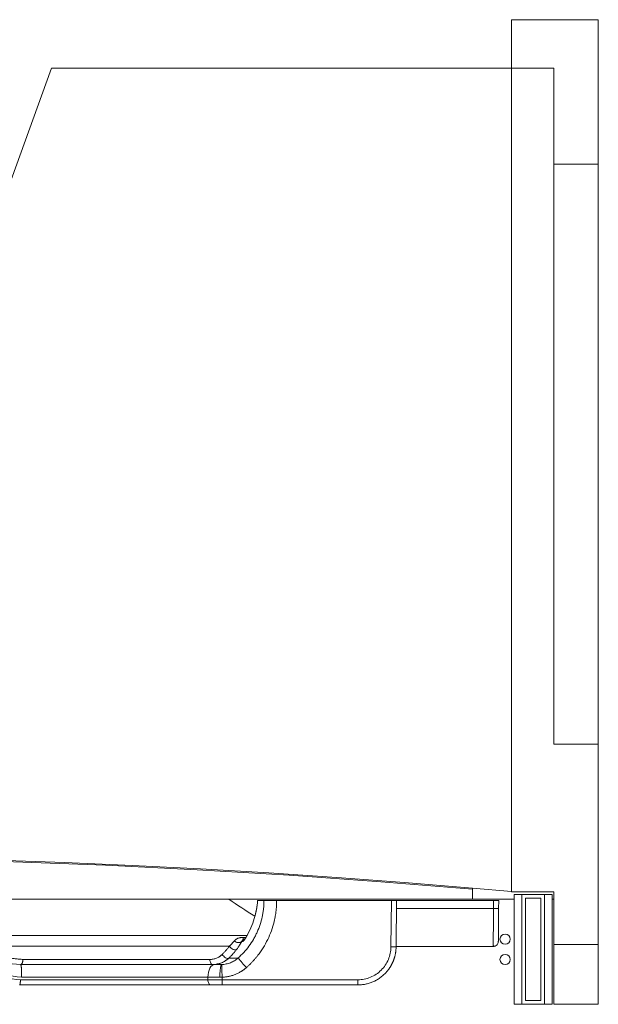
# Model space of a CAD drawing. Header units: inches. Extents: x 21182 to 24011, y 3634 to 5614.
# Tile 4 of 16: x 22330 to 22556, y 3933 to 4318. Entities that reach past the tile are written whole.
import ezdxf

# ---------------------------------------------------------------- set-up
doc = ezdxf.new("R2010")
doc.units = ezdxf.units.IN
doc.header["$MEASUREMENT"] = 0

msp = doc.modelspace()

# ---------------------------------------------------------------- linework, layer by layer
at = {"color": 7, "linetype": 'Continuous', "lineweight": 15}
for p, q in [((22522.37, 4318.21, 165.36), (22522.37, 4299.21, 165.36)), ((22556.37, 4318.21, 165.36), (22522.37, 4318.21, 165.36)), ((22556.37, 4261.76, 165.36), (22556.37, 4318.21, 165.36)), ((22342.37, 4299.21, 165.36), (22320.17, 4238.21, 165.36)), ((22522.37, 4299.21, 165.36), (22342.37, 4299.21, 165.36)), ((22522.37, 3977.24, 165.36), (22522.37, 4299.21, 165.36)), ((22522.37, 3977.14, 165.36), (22522.37, 4299.21, 165.36)), ((22522.37, 4299.21, 165.36), (22539.02, 4299.21, 165.36)), ((22539.02, 4299.21, 165.36), (22539.02, 4034.91, 165.36)), ((22539.02, 4261.76, 165.36), (22556.37, 4261.76, 165.36)), ((22556.37, 4034.91, 165.36), (22556.37, 4261.76, 165.36)), ((22539.02, 4034.91, 165.36), (22556.37, 4034.91, 165.36)), ((22556.37, 3956.52, 165.36), (22556.37, 4034.91, 165.36)), ((22507.17, 3978.51, 165.36), (22507.17, 3978.61, 165.36)), ((22507.17, 3978.61, 165.36), (22522.37, 3977.24, 165.36)), ((22507.17, 3978.12, 165.36), (22507.17, 3978.51, 165.36)), ((22507.17, 3974.21, 165.36), (22507.17, 3978.12, 165.36)), ((21931.58, 3974.21, 165.36), (22507.17, 3974.21, 165.36)), ((22523.37, 3974.21, 165.36), (22507.17, 3974.21, 165.36)), ((22539.02, 3977.14, 165.36), (22522.37, 3977.14, 165.36)), ((22523.37, 3933.14, 165.36), (22523.37, 3976.14, 165.36)), ((22523.37, 3976.14, 165.36), (22526.37, 3976.14, 165.36)), ((22526.37, 3933.14, 165.36), (22526.37, 3976.14, 165.36)), ((22526.37, 3976.14, 165.36), (22535.37, 3976.14, 165.36)), ((22533.87, 3974.64, 165.36), (22527.87, 3974.64, 165.36)), ((22527.87, 3934.64, 165.36), (22527.87, 3974.64, 165.36)), ((22533.87, 3934.64, 165.36), (22533.87, 3974.64, 165.36)), ((22535.37, 3976.14, 165.36), (22535.37, 3933.14, 165.36)), ((22535.37, 3976.14, 165.36), (22538.37, 3976.14, 165.36)), ((22538.37, 3933.14, 165.36), (22538.37, 3976.14, 165.36)), ((22539.02, 3974.21, 165.36), (22538.37, 3974.21, 165.36)), ((22539.02, 3956.52, 165.36), (22539.02, 3977.14, 165.36)), ((22425.47, 3973.71, 165.36), (22423.03, 3973.71, 165.36)), ((22475.37, 3973.71, 165.36), (22430.46, 3973.71, 165.36)), ((22475.22, 3955.61, 165.36), (22475.37, 3973.71, 165.36)), ((22477.37, 3973.71, 165.36), (22475.37, 3973.71, 165.36)), ((22477.22, 3955.58, 165.36), (22477.37, 3973.71, 165.36)), ((22515.35, 3970.58, 165.36), (22477.35, 3970.58, 165.36)), ((22515.37, 3973.71, 165.36), (22477.37, 3973.71, 165.36)), ((22515.37, 3973.71, 165.36), (22515.35, 3970.58, 165.36)), ((22517.37, 3973.71, 165.36), (22515.37, 3973.71, 165.36)), ((22517.35, 3970.58, 165.36), (22517.37, 3973.71, 165.36)), ((22304.63, 3955.85, 165.36), (22411.94, 3955.85, 165.36)), ((22417.27, 3957.77, 165.36), (22416.84, 3957.77, 165.36)), ((22477.22, 3955.71, 165.36), (22515.23, 3955.71, 165.36)), ((22556.37, 3956.52, 165.36), (22539.02, 3956.52, 165.36)), ((22539.02, 3956.52, 165.36), (22539.02, 3933.14, 165.36)), ((22556.37, 3933.14, 165.36), (22556.37, 3956.52, 165.36)), ((22411.73, 3951.21, 165.36), (22415.32, 3951.21, 165.36)), ((22331.16, 3950.67, 165.36), (22404.33, 3950.67, 165.36)), ((22330.57, 3943.75, 165.36), (22403.56, 3943.75, 165.36)), ((22403.56, 3943.75, 165.36), (22403.55, 3942.73, 165.36)), ((22408.29, 3943.75, 165.36), (22403.56, 3943.75, 165.36)), ((22409.1, 3943.76, 165.36), (22409.1, 3942.73, 165.36)), ((22330.19, 3942.73, 165.36), (22330.19, 3942.71, 165.36)), ((22403.55, 3942.73, 165.36), (22330.19, 3942.73, 165.36)), ((22409.1, 3942.73, 165.36), (22403.55, 3942.73, 165.36)), ((22462.22, 3942.73, 165.36), (22409.1, 3942.73, 165.36)), ((22409.1, 3942.73, 165.36), (22409.1, 3940.71, 165.36)), ((22409.1, 3940.71, 165.36), (22462.22, 3940.71, 165.36)), ((22462.22, 3940.71, 165.36), (22462.22, 3942.73, 165.36)), ((22526.37, 3933.14, 165.36), (22523.37, 3933.14, 165.36)), ((22535.37, 3933.14, 165.36), (22526.37, 3933.14, 165.36)), ((22527.87, 3934.64, 165.36), (22533.87, 3934.64, 165.36)), ((22538.37, 3933.14, 165.36), (22535.37, 3933.14, 165.36)), ((22539.02, 3933.14, 165.36), (22556.37, 3933.14, 165.36))]:
    msp.add_line(p, q, dxfattribs=at)
at = {"color": 8, "linetype": 'Continuous', "lineweight": 15}
for p, q in [((22362.77, 3960.11, 165.36), (22291.12, 3960.11, 165.36)), ((22419.04, 3960.11, 165.36), (22362.77, 3960.11, 165.36)), ((22417.06, 3959.3, 165.36), (22418.58, 3959.3, 165.36))]:
    msp.add_line(p, q, dxfattribs=at)
at = {"color": 7, "linetype": 'Continuous', "lineweight": 15, "elevation": 165.36, "flags": 128}
for points in [[(22507.17, 3978.12), (22471.27, 3981.06), (22435.34, 3983.6), (22399.39, 3985.76), (22363.41, 3987.52), (22327.42, 3988.89), (22291.41, 3989.87), (22255.39, 3990.46), (22219.37, 3990.65), (22183.35, 3990.46), (22147.34, 3989.87), (22111.33, 3988.89), (22075.34, 3987.52), (22039.36, 3985.76), (22003.41, 3983.6), (21967.48, 3981.06), (21931.58, 3978.12)], [(22294.03, 3990.19), (22320.71, 3989.48), (22347.38, 3988.56), (22374.04, 3987.42), (22400.7, 3986.07), (22427.34, 3984.5), (22453.96, 3982.72), (22480.57, 3980.72), (22507.17, 3978.51)], [(22411.94, 3955.85), (22412.25, 3955.49), (22412.62, 3955.15), (22413.04, 3954.87), (22413.47, 3954.64), (22413.89, 3954.5), (22414.26, 3954.45), (22414.58, 3954.49), (22414.81, 3954.62)], [(22517.23, 3957.69), (22517.19, 3957.3), (22517.09, 3956.96)], [(22411.73, 3951.21), (22411.49, 3951.11), (22411.19, 3951.1), (22410.84, 3951.18), (22410.47, 3951.36), (22410.09, 3951.61), (22409.74, 3951.93), (22409.42, 3952.29), (22409.16, 3952.67)], [(22406.26, 3948.71), (22405.73, 3948.61), (22405.23, 3948.33), (22404.76, 3947.88), (22404.36, 3947.26), (22404.02, 3946.51), (22403.77, 3945.65), (22403.61, 3944.72), (22403.56, 3943.75)], [(22405.45, 3948.71), (22405.23, 3948.75), (22405.02, 3948.86), (22404.83, 3949.04), (22404.66, 3949.28), (22404.52, 3949.58), (22404.42, 3949.92), (22404.35, 3950.29), (22404.33, 3950.67)], [(22408.96, 3948.71), (22408.97, 3948.62), (22408.98, 3948.33), (22408.99, 3947.88), (22409.01, 3947.26), (22409.03, 3946.51), (22409.05, 3945.66), (22409.08, 3944.73), (22409.1, 3943.76)], [(22403.55, 3942.73), (22403.57, 3942.33), (22403.63, 3941.96), (22403.73, 3941.61), (22403.86, 3941.3), (22404.03, 3941.05), (22404.22, 3940.86), (22404.42, 3940.75), (22404.63, 3940.71)]]:
    msp.add_lwpolyline(points, dxfattribs=at)
at = {"color": 7, "linetype": 'Continuous', "lineweight": 15}
for centre in [(22519.87, 3958.6, 165.36), (22519.87, 3950.67, 165.36)]:
    msp.add_circle(centre, 2, dxfattribs=at)
for centre, radius, start, end in [((22610.34, 4268.45, 165.36), 355, 235.9818, 237.9387), ((22516.35, 4027.65, 165.36), 57.08, 268.9963, 271.0037), ((22418.17, 3960.05, 165.36), 1.34, 214.0957, 267.8094), ((22415.47, 3959.32, 165.36), 2.07, 221.2058, 311.6283), ((22475.22, 3898.13, 165.36), 57.48, 88.006, 89.9998), ((22515.23, 3957.71, 165.36), 2, 270, 318.7471), ((22235.26, 3787.21, 165.36), 243.55, 41.1596, 42.3263), ((22424.21, 3944.98, 165.36), 15.97, 166.4815, 184.3985)]:
    msp.add_arc(centre, radius, start, end, dxfattribs=at)
at = {"color": 8, "linetype": 'Continuous', "lineweight": 15}
for centre, radius, start, end in [((22418.73, 3959.3, 165.36), 0.24, 126.0399, 163.2223), ((22418.97, 3956.72, 165.36), 1.99, 124.7688, 148.1344)]:
    msp.add_arc(centre, radius, start, end, dxfattribs=at)
at = {"color": 7, "linetype": 'Continuous', "lineweight": 15}
for points, knots in [([(22415.32, 3951.21, 165.36), (22416.93, 3952.63, 165.36), (22418.36, 3954.18, 165.36), (22420.24, 3956.73, 165.36), (22420.82, 3957.61, 165.36), (22421.62, 3958.98, 165.36), (22421.88, 3959.45, 165.36), (22422.37, 3960.4, 165.36), (22422.61, 3960.88, 165.36), (22423.7, 3963.3, 165.36), (22424.36, 3965.31, 165.36), (22424.92, 3967.9, 165.36), (22425.01, 3968.42, 165.36), (22425.18, 3969.48, 165.36), (22425.25, 3970.01, 165.36), (22425.42, 3971.6, 165.36), (22425.48, 3972.65, 165.36), (22425.47, 3973.71, 165.36)], [0, 0, 0, 0, 0.25, 0.25, 0.375, 0.375, 0.4375, 0.4375, 0.5, 0.5, 0.75, 0.75, 0.8125, 0.8125, 0.875, 0.875, 1, 1, 1, 1]), ([(22423.03, 3973.71, 165.36), (22422.94, 3972.58, 165.36), (22422.79, 3971.43, 165.36), (22422.46, 3969.68, 165.36), (22422.33, 3969.09, 165.36), (22422.04, 3967.9, 165.36), (22421.88, 3967.3, 165.36), (22421.33, 3965.48, 165.36), (22420.89, 3964.27, 165.36), (22419.83, 3961.83, 165.36), (22419.22, 3960.6, 165.36), (22418.5, 3959.37, 165.36)], [0, 0, 0, 0, 0.25, 0.25, 0.375, 0.375, 0.5, 0.5, 0.75, 0.75, 1, 1, 1, 1]), ([(22430.46, 3973.71, 165.36), (22430.45, 3973.52, 165.36), (22430.45, 3973.13, 165.36), (22430.44, 3972.56, 165.36), (22430.41, 3971.99, 165.36), (22430.38, 3971.42, 165.36), (22430.34, 3970.84, 165.36), (22430.29, 3970.27, 165.36), (22430.23, 3969.71, 165.36), (22430.16, 3969.14, 165.36), (22430.08, 3968.57, 165.36), (22429.99, 3968.01, 165.36), (22429.89, 3967.44, 165.36), (22429.78, 3966.88, 165.36), (22429.45, 3965.3, 165.36), (22428.75, 3962.74, 165.36), (22427.41, 3959.29, 165.36), (22425.71, 3956, 165.36), (22424.15, 3953.64, 165.36), (22422.97, 3952.1, 165.36), (22422.31, 3951.28, 165.36), (22421.62, 3950.48, 165.36), (22420.91, 3949.7, 165.36), (22420.17, 3948.95, 165.36), (22419.41, 3948.22, 165.36), (22418.89, 3947.74, 165.36), (22418.63, 3947.51, 165.36)], [0, 0, 0, 0, 0.019412, 0.038796, 0.058155, 0.077496, 0.096824, 0.116143, 0.135459, 0.154777, 0.174103, 0.193441, 0.212798, 0.232177, 0.251584, 0.3761, 0.50063, 0.625647, 0.750682, 0.786372, 0.821984, 0.857549, 0.893101, 0.928671, 0.964294, 1, 1, 1, 1]), ([(22423.01, 3973.72, 165.36), (22422.9, 3972.53, 165.36), (22422.69, 3970.27, 165.36), (22422.01, 3967.83, 165.36), (22421.68, 3966.66, 165.36)], [0, 0, 0, 0, 0.524671, 1, 1, 1, 1]), ([(22430.46, 3973.71, 165.36), (22429.89, 3973.71, 165.36), (22428.77, 3973.71, 165.36), (22427.27, 3973.71, 165.36), (22426.14, 3973.71, 165.36), (22425.6, 3973.71, 165.36), (22425.5, 3973.71, 165.36), (22425.47, 3973.71, 165.36)], [0, 0, 0, 0, 0.2273167, 0.4546361, 0.6819547, 0.9092807, 1, 1, 1, 1]), ([(22517.35, 3970.58, 165.36), (22517.35, 3970.47, 165.36), (22517.34, 3970.24, 165.36), (22517.34, 3969.9, 165.36), (22517.34, 3969.56, 165.36), (22517.33, 3969.23, 165.36), (22517.33, 3968.89, 165.36), (22517.33, 3968.56, 165.36), (22517.32, 3967.93, 165.36), (22517.32, 3967, 165.36), (22517.3, 3965.8, 165.36), (22517.29, 3964.63, 165.36), (22517.28, 3963.12, 165.36), (22517.27, 3961.39, 165.36), (22517.25, 3960, 165.36), (22517.25, 3959.11, 165.36), (22517.24, 3958.58, 165.36), (22517.24, 3958.17, 165.36), (22517.24, 3957.94, 165.36), (22517.24, 3957.81, 165.36), (22517.23, 3957.74, 165.36), (22517.23, 3957.7, 165.36), (22517.23, 3957.69, 165.36), (22517.23, 3957.69, 165.36)], [0, 0, 0, 0, 0.016698, 0.033366, 0.050016, 0.06666, 0.083308, 0.099972, 0.116663, 0.178424, 0.240211, 0.304515, 0.368845, 0.500009, 0.631172, 0.695475, 0.759804, 0.821563, 0.883348, 0.912527, 0.941655, 0.970792, 1, 1, 1, 1]), ([(22282.11, 3961.73, 165.36), (22285.62, 3960.07, 165.36), (22289.26, 3958.53, 165.36), (22296.8, 3955.72, 165.36), (22300.7, 3954.44, 165.36), (22306.77, 3952.76, 165.36), (22308.83, 3952.24, 165.36), (22311.98, 3951.52, 165.36), (22313.04, 3951.29, 165.36), (22315.16, 3950.85, 165.36), (22316.22, 3950.65, 165.36), (22321.54, 3949.68, 165.36), (22325.86, 3949.09, 165.36), (22330.22, 3948.71, 165.36)], [0, 0, 0, 0, 0.25, 0.25, 0.5, 0.5, 0.625, 0.625, 0.6875, 0.6875, 0.75, 0.75, 1, 1, 1, 1]), ([(22413.91, 3957.95, 165.36), (22413.94, 3957.99, 165.36), (22414, 3958.07, 165.36), (22414.11, 3958.17, 165.36), (22414.22, 3958.27, 165.36), (22414.33, 3958.37, 165.36), (22414.45, 3958.47, 165.36), (22414.65, 3958.61, 165.36), (22414.94, 3958.78, 165.36), (22415.33, 3958.96, 165.36), (22415.73, 3959.11, 165.36), (22416.1, 3959.2, 165.36), (22416.45, 3959.26, 165.36), (22416.75, 3959.29, 165.36), (22416.96, 3959.29, 165.36), (22417.06, 3959.3, 165.36)], [0, 0, 0, 0, 0.038572, 0.078378, 0.11946, 0.161855, 0.205598, 0.250719, 0.373537, 0.500045, 0.626561, 0.750125, 0.837194, 0.920394, 1, 1, 1, 1]), ([(22418.12, 3958.71, 165.36), (22418.09, 3958.71, 165.36), (22418.03, 3958.71, 165.36), (22417.95, 3958.7, 165.36), (22417.86, 3958.69, 165.36), (22417.78, 3958.67, 165.36), (22417.67, 3958.63, 165.36), (22417.53, 3958.57, 165.36), (22417.36, 3958.46, 165.36), (22417.2, 3958.33, 165.36), (22417.08, 3958.19, 165.36), (22416.99, 3958.05, 165.36), (22416.91, 3957.92, 165.36), (22416.86, 3957.82, 165.36), (22416.84, 3957.77, 165.36)], [0, 0, 0, 0, 0.0422202, 0.0883021, 0.1382676, 0.1921334, 0.2499133, 0.3516383, 0.4999578, 0.6454769, 0.7495825, 0.8433065, 0.9267567, 1, 1, 1, 1]), ([(22418.5, 3959.37, 165.36), (22418.47, 3959.32, 165.36), (22418.42, 3959.23, 165.36), (22418.34, 3959.1, 165.36), (22418.26, 3958.98, 165.36), (22418.19, 3958.86, 165.36), (22418.11, 3958.74, 165.36), (22417.99, 3958.56, 165.36), (22417.83, 3958.34, 165.36), (22417.66, 3958.12, 165.36), (22417.52, 3957.95, 165.36), (22417.42, 3957.86, 165.36), (22417.36, 3957.8, 165.36), (22417.31, 3957.77, 165.36), (22417.29, 3957.77, 165.36), (22417.27, 3957.77, 165.36)], [0, 0, 0, 0, 0.041809, 0.083338, 0.124747, 0.166196, 0.207843, 0.249844, 0.372696, 0.499523, 0.621711, 0.749617, 0.830613, 0.913953, 1, 1, 1, 1]), ([(22330.57, 3943.75, 165.36), (22326.22, 3944.15, 165.36), (22321.93, 3944.75, 165.36), (22315.57, 3945.95, 165.36), (22313.46, 3946.4, 165.36), (22309.28, 3947.4, 165.36), (22307.23, 3947.94, 165.36), (22301.18, 3949.68, 165.36), (22297.3, 3951.01, 165.36), (22289.79, 3953.93, 165.36), (22286.18, 3955.53, 165.36), (22282.68, 3957.25, 165.36)], [0, 0, 0, 0, 0.25, 0.25, 0.375, 0.375, 0.5, 0.5, 0.75, 0.75, 1, 1, 1, 1]), ([(22282.69, 3955.37, 165.36), (22286.17, 3953.76, 165.36), (22289.77, 3952.27, 165.36), (22297.22, 3949.54, 165.36), (22301.07, 3948.31, 165.36), (22307.07, 3946.67, 165.36), (22309.1, 3946.17, 165.36), (22312.2, 3945.46, 165.36), (22313.25, 3945.24, 165.36), (22315.34, 3944.82, 165.36), (22316.38, 3944.62, 165.36), (22321.64, 3943.67, 165.36), (22325.89, 3943.1, 165.36), (22330.19, 3942.73, 165.36)], [0, 0, 0, 0, 0.25, 0.25, 0.5, 0.5, 0.625, 0.625, 0.6875, 0.6875, 0.75, 0.75, 1, 1, 1, 1]), ([(22331.16, 3950.67, 165.36), (22330.91, 3950.7, 165.36), (22330.41, 3950.74, 165.36), (22329.66, 3950.82, 165.36), (22328.91, 3950.9, 165.36), (22328.15, 3950.98, 165.36), (22327.4, 3951.07, 165.36), (22326.64, 3951.16, 165.36), (22325.88, 3951.26, 165.36), (22325.13, 3951.36, 165.36), (22324.37, 3951.47, 165.36), (22322.68, 3951.72, 165.36), (22320.04, 3952.15, 165.36), (22316.67, 3952.79, 165.36), (22313.38, 3953.51, 165.36), (22310.84, 3954.12, 165.36), (22308.82, 3954.65, 165.36), (22307.6, 3954.98, 165.36), (22306.55, 3955.28, 165.36), (22305.63, 3955.55, 165.36), (22304.98, 3955.74, 165.36), (22304.63, 3955.85, 165.36)], [0, 0, 0, 0, 0.024059, 0.048318, 0.072779, 0.097442, 0.122306, 0.147373, 0.172643, 0.198117, 0.223794, 0.249675, 0.371191, 0.500485, 0.618367, 0.749513, 0.808604, 0.874375, 0.907991, 0.949866, 1, 1, 1, 1]), ([(22411.94, 3955.85, 165.36), (22411.83, 3955.71, 165.36), (22411.62, 3955.43, 165.36), (22411.29, 3955.01, 165.36), (22410.96, 3954.6, 165.36), (22410.61, 3954.2, 165.36), (22410.26, 3953.81, 165.36), (22409.9, 3953.42, 165.36), (22409.53, 3953.04, 165.36), (22409.28, 3952.8, 165.36), (22409.16, 3952.67, 165.36)], [0, 0, 0, 0, 0.124105, 0.248391, 0.372895, 0.497656, 0.62271, 0.748094, 0.873845, 1, 1, 1, 1]), ([(22411.94, 3955.85, 165.36), (22412.01, 3955.92, 165.36), (22412.15, 3956.05, 165.36), (22412.35, 3956.25, 165.36), (22412.54, 3956.45, 165.36), (22412.73, 3956.64, 165.36), (22412.92, 3956.84, 165.36), (22413.09, 3957.03, 165.36), (22413.27, 3957.22, 165.36), (22413.44, 3957.41, 165.36), (22413.6, 3957.59, 165.36), (22413.75, 3957.77, 165.36), (22413.86, 3957.89, 165.36), (22413.91, 3957.95, 165.36)], [0, 0, 0, 0, 0.090195, 0.180552, 0.271064, 0.361725, 0.452529, 0.54347, 0.63454, 0.725735, 0.817047, 0.908471, 1, 1, 1, 1]), ([(22416.84, 3957.77, 165.36), (22416.8, 3957.69, 165.36), (22416.71, 3957.52, 165.36), (22416.57, 3957.27, 165.36), (22416.43, 3957.02, 165.36), (22416.27, 3956.76, 165.36), (22416.11, 3956.5, 165.36), (22415.92, 3956.19, 165.36), (22415.68, 3955.84, 165.36), (22415.41, 3955.43, 165.36), (22415.12, 3955.03, 165.36), (22414.91, 3954.75, 165.36), (22414.81, 3954.62, 165.36)], [0, 0, 0, 0, 0.083137, 0.166289, 0.249504, 0.332832, 0.416319, 0.500012, 0.624797, 0.749626, 0.874646, 1, 1, 1, 1]), ([(22462.22, 3942.73, 165.36), (22463.91, 3942.73, 165.36), (22465.6, 3943.06, 165.36), (22468.73, 3944.35, 165.36), (22470.17, 3945.3, 165.36), (22472.57, 3947.69, 165.36), (22473.54, 3949.11, 165.36), (22474.85, 3952.23, 165.36), (22475.2, 3953.92, 165.36), (22475.22, 3955.61, 165.36)], [0, 0, 0, 0, 0.25, 0.25, 0.5, 0.5, 0.75, 0.75, 1, 1, 1, 1]), ([(22477.22, 3955.58, 165.36), (22477.21, 3955.45, 165.36), (22477.21, 3955.2, 165.36), (22477.19, 3954.82, 165.36), (22477.16, 3954.45, 165.36), (22477.13, 3954.08, 165.36), (22477.09, 3953.72, 165.36), (22477.03, 3953.37, 165.36), (22476.97, 3953.02, 165.36), (22476.91, 3952.67, 165.36), (22476.83, 3952.34, 165.36), (22476.75, 3952, 165.36), (22476.67, 3951.68, 165.36), (22476.57, 3951.36, 165.36), (22476.48, 3951.05, 165.36), (22476.37, 3950.74, 165.36), (22476.26, 3950.44, 165.36), (22476.15, 3950.15, 165.36), (22476.03, 3949.87, 165.36), (22475.91, 3949.59, 165.36), (22475.79, 3949.32, 165.36), (22475.66, 3949.05, 165.36), (22475.53, 3948.79, 165.36), (22475.39, 3948.54, 165.36), (22475.25, 3948.29, 165.36), (22475.12, 3948.05, 165.36), (22474.97, 3947.82, 165.36), (22474.83, 3947.59, 165.36), (22474.69, 3947.37, 165.36), (22474.54, 3947.16, 165.36), (22474.4, 3946.95, 165.36), (22474.25, 3946.75, 165.36), (22474.1, 3946.56, 165.36), (22473.95, 3946.37, 165.36), (22473.8, 3946.18, 165.36), (22473.65, 3946, 165.36), (22473.51, 3945.83, 165.36), (22473.36, 3945.67, 165.36), (22473.21, 3945.51, 165.36), (22473.07, 3945.35, 165.36), (22472.92, 3945.2, 165.36), (22472.63, 3944.91, 165.36), (22472.18, 3944.49, 165.36), (22471.56, 3943.97, 165.36), (22470.91, 3943.48, 165.36), (22470.25, 3943.03, 165.36), (22469.56, 3942.62, 165.36), (22468.86, 3942.25, 165.36), (22468.15, 3941.92, 165.36), (22467.42, 3941.63, 165.36), (22466.69, 3941.38, 165.36), (22465.94, 3941.17, 165.36), (22465.2, 3941, 165.36), (22464.45, 3940.87, 165.36), (22463.7, 3940.78, 165.36), (22462.96, 3940.72, 165.36), (22462.46, 3940.71, 165.36), (22462.22, 3940.71, 165.36)], [0, 0, 0, 0, 0.0162999, 0.0324049, 0.0483152, 0.0640306, 0.0795512, 0.0948769, 0.1100078, 0.1249439, 0.1396852, 0.1542317, 0.1685833, 0.1827401, 0.196702, 0.2104691, 0.2240414, 0.2374189, 0.2506015, 0.2635893, 0.2763823, 0.2889805, 0.3013838, 0.3135923, 0.3256059, 0.3374247, 0.3490487, 0.3604779, 0.3717122, 0.3827517, 0.3935963, 0.4042462, 0.4147011, 0.4249613, 0.4350266, 0.4448971, 0.4545728, 0.4640536, 0.4733396, 0.4824307, 0.491327, 0.5000285, 0.5350439, 0.5698186, 0.6043528, 0.6386465, 0.6726996, 0.7065121, 0.7400841, 0.7734155, 0.8065063, 0.8393566, 0.8719664, 0.9043356, 0.9364643, 0.9683524, 1, 1, 1, 1]), ([(22515.23, 3955.71, 165.36), (22515.23, 3955.71, 165.36), (22515.23, 3955.72, 165.36), (22515.24, 3955.99, 165.36), (22515.24, 3956, 165.36)], [0, 0, 0, 0, 0.960661, 1, 1, 1, 1]), ([(22515.24, 3956, 165.36), (22515.42, 3955.96, 165.36), (22515.79, 3955.9, 165.36), (22516.34, 3956.07, 165.36), (22516.81, 3956.42, 165.36), (22517, 3956.78, 165.36), (22517.09, 3956.96, 165.36)], [0, 0, 0, 0, 0.247697, 0.500656, 0.753496, 1, 1, 1, 1]), ([(22409.16, 3952.67, 165.36), (22409.09, 3952.61, 165.36), (22408.96, 3952.48, 165.36), (22408.75, 3952.3, 165.36), (22408.54, 3952.13, 165.36), (22408.32, 3951.97, 165.36), (22407.98, 3951.74, 165.36), (22407.52, 3951.46, 165.36), (22406.92, 3951.18, 165.36), (22406.3, 3950.96, 165.36), (22405.72, 3950.81, 165.36), (22405.21, 3950.73, 165.36), (22404.77, 3950.68, 165.36), (22404.48, 3950.68, 165.36), (22404.33, 3950.67, 165.36)], [0, 0, 0, 0, 0.049837, 0.099772, 0.149859, 0.200154, 0.250712, 0.374635, 0.499001, 0.62443, 0.749686, 0.833457, 0.916814, 1, 1, 1, 1]), ([(22411.73, 3951.21, 165.36), (22411.66, 3951.15, 165.36), (22411.53, 3951.02, 165.36), (22411.31, 3950.84, 165.36), (22411.09, 3950.66, 165.36), (22410.85, 3950.48, 165.36), (22410.6, 3950.31, 165.36), (22410.21, 3950.05, 165.36), (22409.62, 3949.71, 165.36), (22409, 3949.43, 165.36), (22408.44, 3949.21, 165.36), (22408.01, 3949.07, 165.36), (22407.56, 3948.96, 165.36), (22407.08, 3948.85, 165.36), (22406.56, 3948.77, 165.36), (22405.98, 3948.72, 165.36), (22405.62, 3948.71, 165.36), (22405.45, 3948.71, 165.36)], [0, 0, 0, 0, 0.038239, 0.077814, 0.118723, 0.160965, 0.204532, 0.249419, 0.362407, 0.498656, 0.546406, 0.62441, 0.695162, 0.749761, 0.841715, 0.925109, 1, 1, 1, 1]), ([(22408.96, 3948.71, 165.36), (22409.55, 3948.73, 165.36), (22410.13, 3948.8, 165.36), (22411.26, 3949.03, 165.36), (22411.82, 3949.19, 165.36), (22412.91, 3949.62, 165.36), (22413.43, 3949.88, 165.36), (22414.42, 3950.48, 165.36), (22414.88, 3950.82, 165.36), (22415.32, 3951.21, 165.36)], [0, 0, 0, 0, 0.25, 0.25, 0.5, 0.5, 0.75, 0.75, 1, 1, 1, 1]), ([(22414.81, 3954.62, 165.36), (22414.7, 3954.48, 165.36), (22414.47, 3954.19, 165.36), (22414.12, 3953.75, 165.36), (22413.74, 3953.3, 165.36), (22413.26, 3952.76, 165.36), (22412.6, 3952.05, 165.36), (22412.05, 3951.52, 165.36), (22411.73, 3951.21, 165.36)], [0, 0, 0, 0, 0.114594, 0.236179, 0.36468, 0.500013, 0.70476, 1, 1, 1, 1]), ([(22330.22, 3948.71, 165.36), (22330.23, 3948.71, 165.36), (22330.25, 3948.7, 165.36), (22330.27, 3948.69, 165.36), (22330.3, 3948.66, 165.36), (22330.32, 3948.62, 165.36), (22330.34, 3948.58, 165.36), (22330.36, 3948.52, 165.36), (22330.38, 3948.45, 165.36), (22330.4, 3948.38, 165.36), (22330.42, 3948.29, 165.36), (22330.44, 3948.19, 165.36), (22330.46, 3948.09, 165.36), (22330.48, 3947.97, 165.36), (22330.5, 3947.84, 165.36), (22330.51, 3947.71, 165.36), (22330.53, 3947.56, 165.36), (22330.54, 3947.41, 165.36), (22330.56, 3947.09, 165.36), (22330.59, 3946.53, 165.36), (22330.6, 3945.87, 165.36), (22330.6, 3945.37, 165.36), (22330.6, 3945.05, 165.36), (22330.6, 3944.67, 165.36), (22330.58, 3944.23, 165.36), (22330.57, 3943.92, 165.36), (22330.57, 3943.75, 165.36)], [0, 0, 0, 0, 0.0283302, 0.0567951, 0.0853948, 0.1141293, 0.1429989, 0.1720035, 0.2011434, 0.2304186, 0.2598291, 0.2893752, 0.3190568, 0.3488741, 0.3788272, 0.4089161, 0.4391409, 0.4695018, 0.4999988, 0.618689, 0.7494186, 0.78529, 0.8282853, 0.8784031, 0.9356419, 1, 1, 1, 1]), ([(22331.16, 3950.67, 165.36), (22331.16, 3950.63, 165.36), (22331.15, 3950.55, 165.36), (22331.14, 3950.43, 165.36), (22331.13, 3950.3, 165.36), (22331.11, 3950.17, 165.36), (22331.09, 3950.04, 165.36), (22331.05, 3949.84, 165.36), (22330.98, 3949.57, 165.36), (22330.87, 3949.3, 165.36), (22330.76, 3949.1, 165.36), (22330.66, 3948.96, 165.36), (22330.56, 3948.84, 165.36), (22330.45, 3948.77, 165.36), (22330.34, 3948.72, 165.36), (22330.27, 3948.71, 165.36), (22330.24, 3948.71, 165.36)], [0, 0, 0, 0, 0.0395856, 0.0801263, 0.1215744, 0.1638722, 0.2069525, 0.2507385, 0.3736646, 0.5002093, 0.5869795, 0.6732964, 0.758403, 0.8416047, 0.9222997, 1, 1, 1, 1]), ([(22408.69, 3948.71, 165.36), (22408.73, 3948.71, 165.36), (22408.83, 3948.71, 165.36), (22408.92, 3948.71, 165.36), (22408.96, 3948.71, 165.36)], [0, 0, 0, 0, 0.501531, 1, 1, 1, 1]), ([(22418.63, 3947.51, 165.36), (22418.53, 3947.43, 165.36), (22418.34, 3947.26, 165.36), (22418.06, 3947.03, 165.36), (22417.76, 3946.8, 165.36), (22417.46, 3946.58, 165.36), (22417.16, 3946.36, 165.36), (22416.84, 3946.16, 165.36), (22416.26, 3945.79, 165.36), (22415.39, 3945.31, 165.36), (22414.2, 3944.78, 165.36), (22412.96, 3944.35, 165.36), (22411.91, 3944.09, 165.36), (22411.05, 3943.93, 165.36), (22410.4, 3943.85, 165.36), (22409.76, 3943.78, 165.36), (22409.32, 3943.77, 165.36), (22409.1, 3943.76, 165.36)], [0, 0, 0, 0, 0.035795, 0.071534, 0.107239, 0.142932, 0.178635, 0.21437, 0.25016, 0.375273, 0.500454, 0.625234, 0.750081, 0.812586, 0.874996, 0.937428, 1, 1, 1, 1]), ([(22330.19, 3942.71, 165.36), (22330.19, 3942.66, 165.36), (22330.18, 3942.57, 165.36), (22330.18, 3942.43, 165.36), (22330.17, 3942.3, 165.36), (22330.16, 3942.17, 165.36), (22330.15, 3942.05, 165.36), (22330.14, 3941.94, 165.36), (22330.13, 3941.84, 165.36), (22330.12, 3941.74, 165.36), (22330.11, 3941.65, 165.36), (22330.1, 3941.56, 165.36), (22330.09, 3941.49, 165.36), (22330.08, 3941.42, 165.36), (22330.07, 3941.35, 165.36), (22330.06, 3941.25, 165.36), (22330.03, 3941.11, 165.36), (22330, 3940.96, 165.36), (22329.97, 3940.85, 165.36), (22329.94, 3940.77, 165.36), (22329.9, 3940.72, 165.36), (22329.88, 3940.71, 165.36), (22329.87, 3940.71, 165.36)], [0, 0, 0, 0, 0.0457934, 0.0900405, 0.1327413, 0.1738957, 0.2135037, 0.2515653, 0.2880804, 0.323049, 0.3564711, 0.3883466, 0.4186756, 0.447458, 0.4746939, 0.5003832, 0.586736, 0.6718528, 0.7557356, 0.8383863, 0.919807, 1, 1, 1, 1])]:
    msp.add_open_spline(points, degree=3, knots=knots, dxfattribs=at)
at = {"color": 8, "linetype": 'Continuous', "lineweight": 15}
msp.add_open_spline([(22515.24, 3956, 165.36), (22515.24, 3956.23, 165.36), (22515.24, 3956.69, 165.36), (22515.25, 3957.76, 165.36), (22515.26, 3958.71, 165.36), (22515.26, 3959.35, 165.36), (22515.27, 3960.32, 165.36), (22515.28, 3961.83, 165.36), (22515.3, 3964.14, 165.36), (22515.32, 3967.12, 165.36), (22515.34, 3969.37, 165.36), (22515.35, 3970.58, 165.36)], degree=3, knots=[0, 0, 0, 0, 0.135272, 0.280008, 0.329185, 0.378791, 0.428828, 0.538325, 0.67004, 0.823944, 1, 1, 1, 1], dxfattribs=at)
at = {"color": 7, "linetype": 'Continuous', "lineweight": 15}
for points in [[(22330.22, 3948.71, 165.36), (22330.22, 3948.71, 165.36), (22330.22, 3948.71, 165.36), (22330.22, 3948.71, 165.36)], [(22330.22, 3948.71, 165.36), (22356.86, 3948.71, 165.36), (22383.71, 3948.71, 165.36), (22406.26, 3948.71, 165.36)], [(22406.26, 3948.71, 165.36), (22406.99, 3948.71, 165.36), (22407.82, 3948.71, 165.36), (22408.69, 3948.71, 165.36)], [(22409.1, 3943.76, 165.36), (22408.83, 3943.75, 165.36), (22408.56, 3943.75, 165.36), (22408.29, 3943.75, 165.36)], [(22404.63, 3940.71, 165.36), (22382.47, 3940.71, 165.36), (22356.04, 3940.71, 165.36), (22329.87, 3940.71, 165.36)], [(22409.1, 3940.71, 165.36), (22407.52, 3940.71, 165.36), (22405.97, 3940.71, 165.36), (22404.63, 3940.71, 165.36)]]:
    msp.add_open_spline(points, degree=3, dxfattribs=at)

doc.saveas('drawing.dxf')
